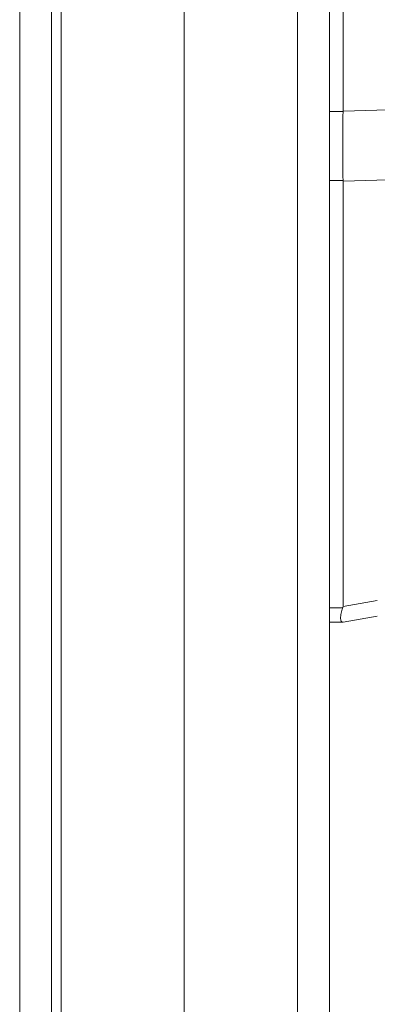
# Model space of a CAD drawing. Header units: inches. Extents: x 1 to 177, y 1 to 112.
# Tile 22 of 70: x 11.52 to 12.7, y 57.83 to 61.08. Entities that reach past the tile are written whole.
import ezdxf

# ---------------------------------------------------------------- set-up
doc = ezdxf.new("R2010")
doc.units = ezdxf.units.IN
doc.header["$LTSCALE"] = 10.666667
doc.header["$MEASUREMENT"] = 0
doc.layers.add('Visible (ANSI)', color=7, linetype='Continuous', lineweight=13)
doc.layers.add('Visible Narrow (ANSI)', color=7, linetype='Continuous', lineweight=18)

msp = doc.modelspace()

# ---------------------------------------------------------------- linework, layer by layer
at = {"layer": 'Visible (ANSI)'}
for p, q in [((11.6239, 75.9334), (11.6239, 46.166)), ((12.5414, 75.8195), (12.5414, 46.28)), ((12.0614, 72.7062), (12.0614, 49.3932)), ((12.586, 61.84), (12.586, 60.776)), ((12.586, 60.5454), (12.586, 59.141)), ((12.6992, 59.1091), (12.586, 59.0891)), ((12.5414, 59.0891), (12.585, 59.0891)), ((12.585, 59.0891), (12.586, 59.0891))]:
    msp.add_line(p, q, dxfattribs=at)
msp.add_ellipse((12.1326, 59.0891), major_axis=(0.4534, 0.0534), ratio=0.162943, start_param=6.195184, end_param=6.264012, dxfattribs=at)
for points, knots in [([(12.586, 60.7746), (12.5856, 60.736), (12.5854, 60.6973), (12.5854, 60.6208), (12.5856, 60.5832), (12.586, 60.5467)], [-0.5896434, -0.5896434, -0.5896434, -0.5896434, -0.2948439, -0.2948439, 0, 0, 0, 0]), ([(12.585, 59.1358), (12.583, 59.1307), (12.5811, 59.1247), (12.5784, 59.1121), (12.5778, 59.1064), (12.5778, 59.0972), (12.5785, 59.0938), (12.5812, 59.0896), (12.5831, 59.0891), (12.585, 59.0891)], [-0.157039, -0.157039, -0.157039, -0.157039, -0.1189305, -0.1189305, -0.0791328, -0.0791328, -0.0397931, -0.0397931, 0, 0, 0, 0])]:
    msp.add_open_spline(points, degree=3, knots=knots, dxfattribs=at)
for points in [[(12.586, 60.7746), (12.586, 60.7751), (12.586, 60.7755), (12.586, 60.776)], [(12.586, 60.5454), (12.586, 60.5458), (12.586, 60.5463), (12.586, 60.5467)]]:
    msp.add_open_spline(points, degree=3, dxfattribs=at)
at = {"layer": 'Visible Narrow (ANSI)'}
for p, q in [((11.5186, 46.1348), (11.5186, 75.9647)), ((12.4361, 46.2598), (12.4361, 75.8397)), ((11.6551, 72.8077), (11.6551, 49.3118)), ((13.2535, 60.796), (12.586, 60.776)), ((12.5414, 60.7746), (12.586, 60.7746)), ((12.5414, 60.5467), (12.586, 60.5467)), ((13.2321, 60.5648), (12.586, 60.5454)), ((12.6992, 59.161), (12.586, 59.141)), ((12.5414, 59.1358), (12.585, 59.1358))]:
    msp.add_line(p, q, dxfattribs=at)

doc.saveas('drawing.dxf')
